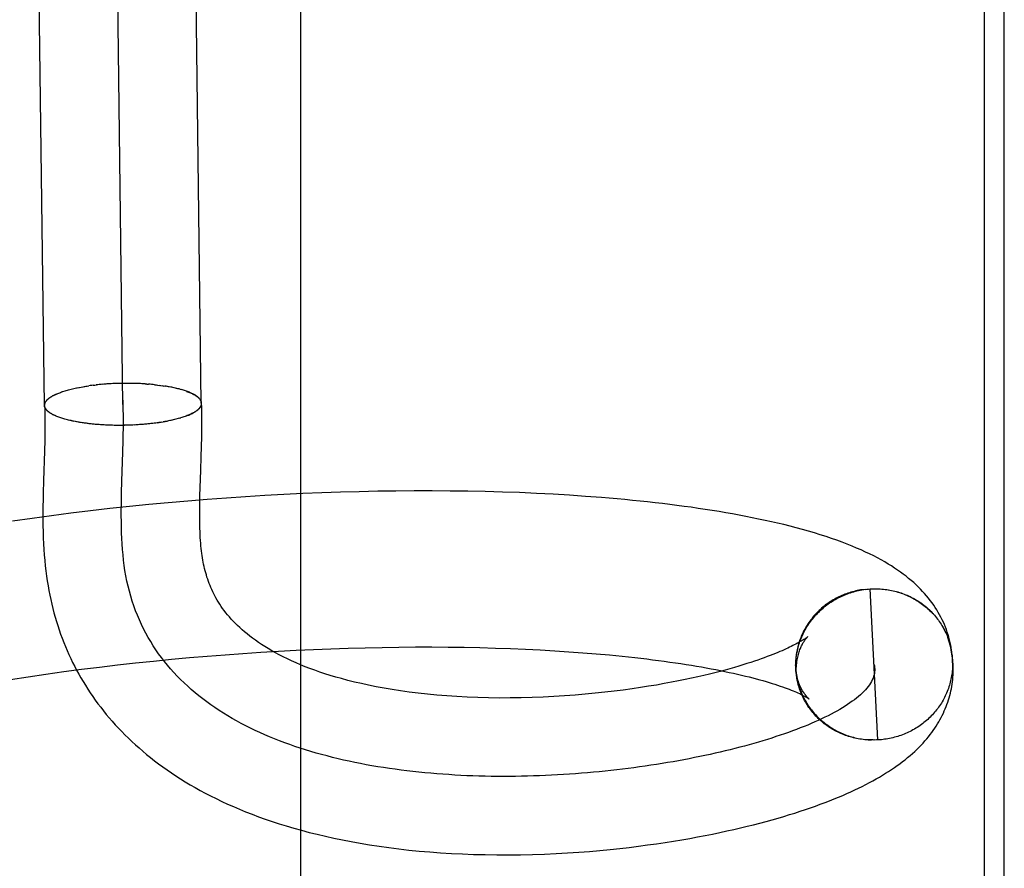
# Model space of a CAD drawing. Header units: inches. Extents: x 0 to 184, y 0 to 119.
# Tile 102 of 115: x 104.697 to 104.823, y 44.764 to 44.873. Entities that reach past the tile are written whole.
import ezdxf

# ---------------------------------------------------------------- set-up
doc = ezdxf.new("R2010")
doc.units = ezdxf.units.IN
doc.header["$LTSCALE"] = 10.121375
doc.header["$MEASUREMENT"] = 0
doc.linetypes.add('HIDDEN', pattern=[0.2, 0.1, -0.1])
doc.layers.add('DEFAULT_2', color=8, linetype='HIDDEN')

msp = doc.modelspace()

# ---------------------------------------------------------------- linework, layer by layer
at = {"layer": 'DEFAULT_2', "color": 8, "linetype": 'HIDDEN'}
for p, q in [((104.70037, 44.82347), (104.69817, 44.99886)), ((104.72037, 44.82373), (104.71817, 44.99902)), ((104.71037, 44.8236), (104.70831, 44.98637)), ((104.73307, 44.61111), (104.73307, 44.98611)), ((104.82014, 44.98608), (104.82014, 44.61114)), ((104.82272, 44.61401), (104.82272, 44.98321)), ((104.70678, 44.82606), (104.707, 44.82608)), ((104.7072, 44.8261), (104.70697, 44.82608)), ((104.7074, 44.82612), (104.70716, 44.8261)), ((104.7076, 44.82614), (104.70736, 44.82612)), ((104.70781, 44.82616), (104.70755, 44.82614)), ((104.70801, 44.82618), (104.70775, 44.82615)), ((104.70822, 44.82619), (104.70794, 44.82617)), ((104.70842, 44.82621), (104.70814, 44.82618)), ((104.70863, 44.82622), (104.70834, 44.8262)), ((104.70884, 44.82623), (104.70854, 44.82621)), ((104.70905, 44.82624), (104.70874, 44.82622)), ((104.70926, 44.82625), (104.70895, 44.82623)), ((104.70947, 44.82626), (104.70915, 44.82624)), ((104.70968, 44.82627), (104.70935, 44.82625)), ((104.70989, 44.82627), (104.70956, 44.82626)), ((104.7101, 44.82628), (104.70976, 44.82627)), ((104.71031, 44.82628), (104.70996, 44.82627)), ((104.71052, 44.82628), (104.71017, 44.82627)), ((104.71073, 44.82628), (104.71037, 44.82628)), ((104.71095, 44.82628), (104.71059, 44.82628)), ((104.71116, 44.82628), (104.71081, 44.82628)), ((104.71137, 44.82628), (104.71103, 44.82628)), ((104.71158, 44.82628), (104.71125, 44.82628)), ((104.71179, 44.82627), (104.71147, 44.82627)), ((104.712, 44.82627), (104.71169, 44.82627)), ((104.7122, 44.82626), (104.71191, 44.82626)), ((104.71241, 44.82625), (104.71213, 44.82626)), ((104.71262, 44.82624), (104.71234, 44.82625)), ((104.71282, 44.82623), (104.71256, 44.82624)), ((104.71303, 44.82622), (104.71277, 44.82623)), ((104.71442, 44.8261), (104.71464, 44.82607)), ((104.71461, 44.82608), (104.71484, 44.82605)), ((104.70167, 44.82482), (104.70183, 44.82488)), ((104.70179, 44.82487), (104.70195, 44.82494)), ((104.7019, 44.82492), (104.70207, 44.82499)), ((104.70202, 44.82497), (104.70219, 44.82504)), ((104.70215, 44.82503), (104.70232, 44.82508)), ((104.70228, 44.82508), (104.70245, 44.82513)), ((104.70377, 44.82553), (104.70396, 44.82558)), ((104.70394, 44.82557), (104.70413, 44.82562)), ((104.70411, 44.82561), (104.70431, 44.82566)), ((104.70428, 44.82565), (104.70449, 44.8257)), ((104.70445, 44.82569), (104.70467, 44.82573)), ((104.7048, 44.82576), (104.70603, 44.82596)), ((104.70659, 44.82603), (104.7068, 44.82606)), ((104.7148, 44.82606), (104.71503, 44.82602)), ((104.71499, 44.82604), (104.71523, 44.826)), ((104.71518, 44.82601), (104.71542, 44.82597)), ((104.71536, 44.82599), (104.71561, 44.82594)), ((104.71555, 44.82596), (104.71579, 44.82591)), ((104.7159, 44.8259), (104.71573, 44.82593)), ((104.71608, 44.82587), (104.71579, 44.82591)), ((104.71625, 44.82584), (104.71598, 44.82588)), ((104.71642, 44.82581), (104.71616, 44.82585)), ((104.71659, 44.82578), (104.71634, 44.82582)), ((104.71675, 44.82575), (104.71651, 44.82579)), ((104.71692, 44.82571), (104.71669, 44.82575)), ((104.71707, 44.82568), (104.71685, 44.82571)), ((104.71723, 44.82564), (104.71702, 44.82568)), ((104.71738, 44.8256), (104.71718, 44.82564)), ((104.71753, 44.82556), (104.71734, 44.8256)), ((104.71768, 44.82553), (104.7175, 44.82556)), ((104.71765, 44.82552), (104.7178, 44.82548)), ((104.72001, 44.82298), (104.71992, 44.82291)), ((104.72007, 44.82303), (104.71998, 44.82297)), ((104.70195, 44.82207), (104.70179, 44.82212)), ((104.70207, 44.82202), (104.70191, 44.82207)), ((104.70219, 44.82197), (104.70203, 44.82202)), ((104.70232, 44.82193), (104.70215, 44.82198)), ((104.70245, 44.82188), (104.70228, 44.82193)), ((104.70258, 44.82184), (104.70242, 44.82188)), ((104.70272, 44.8218), (104.70258, 44.82184)), ((104.70414, 44.82143), (104.70394, 44.82148)), ((104.70432, 44.8214), (104.70411, 44.82145)), ((104.7045, 44.82136), (104.70428, 44.82141)), ((104.70468, 44.82133), (104.70445, 44.82138)), ((104.70487, 44.8213), (104.70463, 44.82135)), ((104.70499, 44.82129), (104.70481, 44.82132)), ((104.70517, 44.82126), (104.70487, 44.8213)), ((104.70536, 44.82123), (104.70505, 44.82127)), ((104.70555, 44.8212), (104.70524, 44.82124)), ((104.70574, 44.82118), (104.70544, 44.82121)), ((104.70593, 44.82115), (104.70564, 44.82118)), ((104.70613, 44.82113), (104.70583, 44.82116)), ((104.70633, 44.82111), (104.70603, 44.82113)), ((104.70653, 44.82109), (104.70624, 44.82111)), ((104.70673, 44.82107), (104.70644, 44.82109)), ((104.70693, 44.82105), (104.70665, 44.82107)), ((104.71321, 44.82106), (104.71291, 44.82104)), ((104.71341, 44.82108), (104.71312, 44.82106)), ((104.7136, 44.8211), (104.71333, 44.82108)), ((104.7138, 44.82112), (104.71354, 44.8211)), ((104.71399, 44.82114), (104.71374, 44.82112)), ((104.71418, 44.82117), (104.71395, 44.82114)), ((104.71437, 44.82119), (104.71415, 44.82116)), ((104.71456, 44.82122), (104.71435, 44.82119)), ((104.71474, 44.82124), (104.71456, 44.82122)), ((104.71474, 44.82124), (104.716, 44.82145)), ((104.71634, 44.82152), (104.71607, 44.82147)), ((104.71651, 44.82155), (104.71625, 44.8215)), ((104.71668, 44.82159), (104.71643, 44.82154)), ((104.71684, 44.82163), (104.7166, 44.82158)), ((104.717, 44.82167), (104.71678, 44.82162)), ((104.71716, 44.82171), (104.71694, 44.82166)), ((104.71731, 44.82175), (104.71711, 44.8217)), ((104.71746, 44.82179), (104.71727, 44.82174)), ((104.71761, 44.82183), (104.71743, 44.82178)), ((104.71758, 44.82183), (104.71776, 44.82187)), ((104.70713, 44.82103), (104.70686, 44.82105)), ((104.70734, 44.82102), (104.70707, 44.82103)), ((104.70755, 44.821), (104.70728, 44.82101)), ((104.70776, 44.82099), (104.7075, 44.821)), ((104.70797, 44.82098), (104.70771, 44.82098)), ((104.70818, 44.82096), (104.70793, 44.82097)), ((104.70839, 44.82095), (104.70815, 44.82096)), ((104.70992, 44.82092), (104.70968, 44.82092)), ((104.71015, 44.82092), (104.7099, 44.82092)), ((104.71037, 44.82092), (104.71011, 44.82092)), ((104.71058, 44.82092), (104.71033, 44.82092)), ((104.71078, 44.82093), (104.71055, 44.82093)), ((104.71163, 44.82096), (104.71142, 44.82095)), ((104.71206, 44.82098), (104.71181, 44.82096)), ((104.71228, 44.82099), (104.71201, 44.82098)), ((104.71249, 44.82101), (104.71221, 44.82099)), ((104.71262, 44.82101), (104.71241, 44.821)), ((104.71282, 44.82103), (104.71249, 44.82101)), ((104.71301, 44.82105), (104.7127, 44.82102)), ((104.70041, 44.81903), (104.70037, 44.81763)), ((104.71037, 44.81752), (104.71041, 44.81901)), ((104.72039, 44.8182), (104.72042, 44.81952)), ((104.70037, 44.81763), (104.70025, 44.81387)), ((104.71025, 44.8138), (104.71037, 44.81752)), ((104.72036, 44.81695), (104.72039, 44.8182)), ((104.70025, 44.81387), (104.7002, 44.81226)), ((104.71021, 44.81231), (104.71025, 44.8138)), ((104.7202, 44.81195), (104.72023, 44.81299)), ((104.73572, 44.81232), (104.73331, 44.81222)), ((104.73811, 44.8124), (104.73572, 44.81232)), ((104.74049, 44.81246), (104.73811, 44.8124)), ((104.74285, 44.81251), (104.74049, 44.81246)), ((104.74518, 44.81255), (104.74285, 44.81251)), ((104.7475, 44.81257), (104.74518, 44.81255)), ((104.7498, 44.81257), (104.7475, 44.81257)), ((104.75208, 44.81255), (104.7498, 44.81257)), ((104.75433, 44.81252), (104.75208, 44.81255)), ((104.75656, 44.81248), (104.75433, 44.81252)), ((104.75876, 44.81241), (104.75656, 44.81248)), ((104.76093, 44.81234), (104.75876, 44.81241)), ((104.76308, 44.81224), (104.76093, 44.81234)), ((104.71616, 44.81105), (104.71368, 44.81082)), ((104.71863, 44.81127), (104.71616, 44.81105)), ((104.7211, 44.81147), (104.71863, 44.81127)), ((104.72018, 44.81095), (104.7202, 44.81195)), ((104.72356, 44.81165), (104.7211, 44.81147)), ((104.72602, 44.81182), (104.72356, 44.81165)), ((104.72846, 44.81197), (104.72602, 44.81182)), ((104.73089, 44.8121), (104.72846, 44.81197)), ((104.73331, 44.81222), (104.73089, 44.8121)), ((104.7652, 44.81213), (104.76308, 44.81224)), ((104.76728, 44.81201), (104.7652, 44.81213)), ((104.76934, 44.81187), (104.76728, 44.81201)), ((104.70623, 44.81002), (104.70375, 44.80972)), ((104.70871, 44.8103), (104.70623, 44.81002)), ((104.7112, 44.81057), (104.70871, 44.8103)), ((104.71368, 44.81082), (104.7112, 44.81057)), ((104.69879, 44.80906), (104.69632, 44.80871)), ((104.70127, 44.8094), (104.69879, 44.80906)), ((104.70375, 44.80972), (104.70127, 44.8094)), ((104.8048, 44.79999), (104.8052, 44.80002)), ((104.80501, 44.80001), (104.80541, 44.80004)), ((104.80521, 44.80003), (104.80562, 44.80006)), ((104.80662, 44.78081), (104.80562, 44.80006)), ((104.81549, 44.79392), (104.81584, 44.79279)), ((104.7302, 44.79213), (104.73244, 44.79224)), ((104.73244, 44.79224), (104.73467, 44.79235)), ((104.73467, 44.79235), (104.73689, 44.79244)), ((104.73689, 44.79244), (104.73909, 44.79251)), ((104.73909, 44.79251), (104.74126, 44.79257)), ((104.74126, 44.79257), (104.74342, 44.79261)), ((104.74342, 44.79261), (104.74556, 44.79264)), ((104.74556, 44.79264), (104.74768, 44.79266)), ((104.74768, 44.79266), (104.74977, 44.79266)), ((104.74977, 44.79266), (104.75183, 44.79264)), ((104.75183, 44.79264), (104.75387, 44.79262)), ((104.75387, 44.79262), (104.75588, 44.79258)), ((104.75588, 44.79258), (104.75785, 44.79252)), ((104.75785, 44.79252), (104.7598, 44.79245)), ((104.7598, 44.79245), (104.76171, 44.79237)), ((104.76171, 44.79237), (104.76358, 44.79228)), ((104.76358, 44.79228), (104.76542, 44.79218)), ((104.71426, 44.79087), (104.71656, 44.7911)), ((104.71656, 44.7911), (104.71885, 44.79131)), ((104.71885, 44.79131), (104.72113, 44.7915)), ((104.72113, 44.7915), (104.72341, 44.79168)), ((104.72341, 44.79168), (104.72568, 44.79184)), ((104.72568, 44.79184), (104.72795, 44.79199)), ((104.72795, 44.79199), (104.7302, 44.79213)), ((104.76542, 44.79218), (104.76723, 44.79206)), ((104.76723, 44.79206), (104.76899, 44.79193)), ((104.76899, 44.79193), (104.77071, 44.79179)), ((104.81611, 44.79107), (104.81612, 44.79061)), ((104.70283, 44.78952), (104.70511, 44.78982)), ((104.70511, 44.78982), (104.7074, 44.7901)), ((104.7074, 44.7901), (104.70968, 44.79037)), ((104.70968, 44.79037), (104.71197, 44.79063)), ((104.71197, 44.79063), (104.71426, 44.79087)), ((104.79612, 44.79051), (104.79612, 44.79032)), ((104.79615, 44.78971), (104.79619, 44.78931)), ((104.8162, 44.78938), (104.81619, 44.7905)), ((104.69606, 44.78853), (104.69831, 44.78887)), ((104.69831, 44.78887), (104.70057, 44.7892)), ((104.70057, 44.7892), (104.70283, 44.78952)), ((104.79617, 44.7895), (104.79622, 44.78911)), ((104.79619, 44.7893), (104.79624, 44.78891)), ((104.79622, 44.7891), (104.79628, 44.78871)), ((104.79625, 44.7889), (104.79631, 44.78851)), ((104.79637, 44.78824), (104.79629, 44.7887)), ((104.79633, 44.7885), (104.79641, 44.78806)), ((104.79645, 44.7879), (104.7964, 44.78811)), ((104.8062, 44.7808), (104.80578, 44.78079)), ((104.80641, 44.78081), (104.80599, 44.78079)), ((104.80662, 44.78081), (104.8062, 44.78079)), ((104.80683, 44.78083), (104.80641, 44.7808))]:
    msp.add_line(p, q, dxfattribs=at)
for points in [[(104.71343, 44.82619), (104.71323, 44.82621), (104.71299, 44.82622)], [(104.7132, 44.8262), (104.71341, 44.82619), (104.71362, 44.82617)], [(104.71442, 44.8261), (104.71423, 44.82612), (104.71403, 44.82614), (104.71383, 44.82616), (104.71363, 44.82618)], [(104.7004, 44.82346), (104.7004, 44.82348), (104.7004, 44.82354), (104.70041, 44.8236), (104.70042, 44.82366), (104.70044, 44.82372), (104.70046, 44.82377), (104.70048, 44.82383), (104.70051, 44.82389), (104.70055, 44.82395), (104.70059, 44.82401), (104.70063, 44.82406), (104.70068, 44.82412), (104.70074, 44.82418), (104.70079, 44.82423), (104.70086, 44.82429), (104.70092, 44.82435), (104.70099, 44.8244), (104.70107, 44.82446), (104.70115, 44.82451), (104.70124, 44.82457), (104.70133, 44.82462), (104.70142, 44.82468), (104.70152, 44.82473), (104.70162, 44.82478), (104.70172, 44.82483)], [(104.70241, 44.82513), (104.70258, 44.82518), (104.70272, 44.82523)], [(104.70255, 44.82518), (104.70269, 44.82522), (104.70284, 44.82527)], [(104.70286, 44.82527), (104.703, 44.82532), (104.70315, 44.82536), (104.7033, 44.82541), (104.70346, 44.82545), (104.70361, 44.82549), (104.70377, 44.82553)], [(104.70463, 44.82572), (104.70486, 44.82577), (104.70505, 44.8258), (104.70524, 44.82584)], [(104.70543, 44.82587), (104.70563, 44.8259), (104.70583, 44.82593), (104.70603, 44.82596)], [(104.70661, 44.82604), (104.70641, 44.82601), (104.70622, 44.82599), (104.70603, 44.82596)], [(104.7204, 44.82374), (104.7204, 44.82376), (104.72039, 44.82382), (104.72038, 44.82388), (104.72037, 44.82393), (104.72035, 44.82399), (104.72033, 44.82405), (104.7203, 44.8241), (104.72027, 44.82416), (104.72023, 44.82421), (104.72019, 44.82427), (104.72014, 44.82432), (104.72009, 44.82438), (104.72004, 44.82443), (104.71998, 44.82448), (104.71992, 44.82454), (104.71985, 44.82459), (104.71978, 44.82464), (104.7197, 44.82469), (104.71963, 44.82475), (104.71954, 44.8248), (104.71945, 44.82485), (104.71936, 44.8249), (104.71927, 44.82495), (104.71917, 44.825), (104.71906, 44.82504), (104.71896, 44.82509), (104.71884, 44.82514), (104.71873, 44.82518), (104.71861, 44.82523), (104.71849, 44.82527), (104.71836, 44.82532), (104.71823, 44.82536), (104.7181, 44.8254), (104.71796, 44.82544), (104.71782, 44.82549)], [(104.71849, 44.82526), (104.71862, 44.82521), (104.71874, 44.82516), (104.71886, 44.82511), (104.71898, 44.82507), (104.71909, 44.82502), (104.71919, 44.82497), (104.71929, 44.82491), (104.71939, 44.82486), (104.71948, 44.82481), (104.71957, 44.82476), (104.71966, 44.8247), (104.71974, 44.82465), (104.71981, 44.82459), (104.71988, 44.82454), (104.71995, 44.82448), (104.72001, 44.82443), (104.72006, 44.82437), (104.72012, 44.82431), (104.72016, 44.82426), (104.72021, 44.8242), (104.72024, 44.82414), (104.72028, 44.82408), (104.7203, 44.82403), (104.72033, 44.82397), (104.72035, 44.82391), (104.72036, 44.82385), (104.72037, 44.82379), (104.72037, 44.82373), (104.72037, 44.82373)], [(104.70037, 44.82347), (104.70037, 44.82348), (104.70038, 44.82354), (104.70038, 44.8236), (104.7004, 44.82366), (104.70041, 44.82372), (104.70044, 44.82378), (104.70046, 44.82384), (104.7005, 44.8239), (104.70053, 44.82396), (104.70058, 44.82402), (104.70062, 44.82408), (104.70067, 44.82414), (104.70073, 44.8242), (104.70079, 44.82426), (104.70086, 44.82431), (104.70093, 44.82437), (104.70101, 44.82443), (104.70109, 44.82449), (104.70118, 44.82454), (104.70127, 44.8246), (104.70136, 44.82465), (104.70146, 44.82471), (104.70156, 44.82476), (104.70167, 44.82482)], [(104.71041, 44.81901), (104.71042, 44.81975), (104.71043, 44.82056), (104.71043, 44.82137), (104.71043, 44.82218), (104.71042, 44.82298), (104.71039, 44.82378), (104.71036, 44.82456)], [(104.72037, 44.82373), (104.72037, 44.82367), (104.72036, 44.82361), (104.72035, 44.82355), (104.72034, 44.8235), (104.72032, 44.82344), (104.72029, 44.82338), (104.72026, 44.82332), (104.72023, 44.82326), (104.72019, 44.8232), (104.72014, 44.82314), (104.72009, 44.82309), (104.72004, 44.82303)], [(104.72007, 44.82303), (104.72012, 44.82309), (104.72017, 44.82314), (104.72021, 44.8232), (104.72025, 44.82326), (104.72028, 44.82331), (104.72031, 44.82337), (104.72034, 44.82342), (104.72036, 44.82348), (104.72038, 44.82354), (104.72039, 44.82359), (104.7204, 44.82365), (104.7204, 44.82371), (104.7204, 44.82374)], [(104.72042, 44.81952), (104.72043, 44.82021), (104.72043, 44.82092), (104.72043, 44.82165), (104.72043, 44.82241), (104.72042, 44.82319), (104.7204, 44.82374)], [(104.70184, 44.82212), (104.70168, 44.82217), (104.70157, 44.82222), (104.70146, 44.82228), (104.70136, 44.82233), (104.70127, 44.82238), (104.70118, 44.82244), (104.70109, 44.82249), (104.70101, 44.82255), (104.70094, 44.8226), (104.70086, 44.82266), (104.7008, 44.82271), (104.70073, 44.82277), (104.70068, 44.82283), (104.70062, 44.82289), (104.70058, 44.82295), (104.70053, 44.823), (104.7005, 44.82306), (104.70046, 44.82312), (104.70044, 44.82318), (104.70041, 44.82324), (104.7004, 44.8233), (104.70038, 44.82336), (104.70038, 44.82342), (104.70037, 44.82347)], [(104.7004, 44.82346), (104.70042, 44.8229), (104.70043, 44.82229), (104.70043, 44.82167), (104.70043, 44.82103), (104.70043, 44.82037), (104.70042, 44.81971), (104.70041, 44.81903)], [(104.70173, 44.82217), (104.70162, 44.82221), (104.70152, 44.82226), (104.70142, 44.82232), (104.70133, 44.82237), (104.70124, 44.82242), (104.70115, 44.82247), (104.70107, 44.82252), (104.701, 44.82258), (104.70093, 44.82263), (104.70086, 44.82269), (104.7008, 44.82274), (104.70074, 44.8228), (104.70068, 44.82285), (104.70063, 44.82291), (104.70059, 44.82297), (104.70055, 44.82302), (104.70051, 44.82308), (104.70048, 44.82314), (104.70046, 44.82319), (104.70044, 44.82325), (104.70042, 44.82331), (104.70041, 44.82337), (104.7004, 44.82343), (104.7004, 44.82346)], [(104.71995, 44.82292), (104.71985, 44.82286), (104.71978, 44.8228), (104.7197, 44.82274), (104.71962, 44.82269), (104.71953, 44.82263), (104.71944, 44.82258), (104.71935, 44.82252), (104.71925, 44.82247), (104.71914, 44.82242), (104.71903, 44.82236), (104.71892, 44.82231), (104.71881, 44.82226), (104.71869, 44.82221), (104.71856, 44.82216), (104.71843, 44.82211), (104.7183, 44.82206), (104.71816, 44.82201), (104.71802, 44.82196), (104.71788, 44.82192), (104.71773, 44.82187)], [(104.71855, 44.82215), (104.71867, 44.8222), (104.71879, 44.82224), (104.7189, 44.82229), (104.71901, 44.82234), (104.71912, 44.82239), (104.71922, 44.82244), (104.71932, 44.8225), (104.71941, 44.82255), (104.7195, 44.8226), (104.71959, 44.82265), (104.71967, 44.82271), (104.71975, 44.82276), (104.71982, 44.82281), (104.71989, 44.82287)], [(104.70379, 44.8215), (104.70363, 44.82154), (104.70346, 44.82158), (104.7033, 44.82162), (104.70315, 44.82166), (104.70299, 44.8217), (104.70284, 44.82175), (104.7027, 44.82179), (104.70256, 44.82184)], [(104.70397, 44.82147), (104.70378, 44.82152), (104.70362, 44.82155)], [(104.71533, 44.82133), (104.71514, 44.8213), (104.71494, 44.82127), (104.71474, 44.82124)], [(104.71617, 44.82148), (104.71589, 44.82143), (104.71571, 44.8214), (104.71552, 44.82136)], [(104.7097, 44.82092), (104.70948, 44.82092), (104.70925, 44.82092), (104.70903, 44.82093), (104.70881, 44.82093), (104.70859, 44.82094), (104.70837, 44.82095)], [(104.71185, 44.82097), (104.7116, 44.82095), (104.7114, 44.82095), (104.71119, 44.82094), (104.71099, 44.82093), (104.71078, 44.82093)], [(104.72023, 44.81299), (104.7203, 44.81518), (104.72036, 44.81695)], [(104.71064, 44.8024), (104.71054, 44.80307), (104.71046, 44.80374), (104.71039, 44.80442), (104.71032, 44.8051), (104.71028, 44.8058), (104.71024, 44.8065), (104.71021, 44.80721), (104.71019, 44.80793), (104.71018, 44.80865), (104.71017, 44.80937), (104.71017, 44.8101), (104.71018, 44.81083), (104.71019, 44.81157), (104.71021, 44.81231)], [(104.7002, 44.81226), (104.70019, 44.81143), (104.70018, 44.81061), (104.70017, 44.80978), (104.70017, 44.80896), (104.70018, 44.80815), (104.7002, 44.80735), (104.70022, 44.80658), (104.70026, 44.80583), (104.7003, 44.8051), (104.70035, 44.80439), (104.70041, 44.80369), (104.70048, 44.80302), (104.70055, 44.80236), (104.70063, 44.80171), (104.70073, 44.80108), (104.70083, 44.80047), (104.70093, 44.79987), (104.70105, 44.79928), (104.70117, 44.7987), (104.7013, 44.79813), (104.70144, 44.79757), (104.70158, 44.79701), (104.70174, 44.79646), (104.7019, 44.79592), (104.70207, 44.79538), (104.70225, 44.79484), (104.70244, 44.79431), (104.70263, 44.79378), (104.70284, 44.79325), (104.70305, 44.79273), (104.70327, 44.79221), (104.70349, 44.7917), (104.70373, 44.79119), (104.70397, 44.79069), (104.70423, 44.79019), (104.70448, 44.7897), (104.70475, 44.78921), (104.70503, 44.78873), (104.70531, 44.78824), (104.70561, 44.78777), (104.70591, 44.78729), (104.70622, 44.78682), (104.70654, 44.78635), (104.70686, 44.78589), (104.7072, 44.78543), (104.70754, 44.78497), (104.7079, 44.78452), (104.70826, 44.78407), (104.70863, 44.78363), (104.70901, 44.78319), (104.7094, 44.78275), (104.7098, 44.78232), (104.71022, 44.78188), (104.71064, 44.78146), (104.71107, 44.78103), (104.71151, 44.78061), (104.71196, 44.78019), (104.71243, 44.77978), (104.7129, 44.77937), (104.71339, 44.77896), (104.71389, 44.77856), (104.7144, 44.77816), (104.71492, 44.77776), (104.71545, 44.77737), (104.716, 44.77698), (104.71656, 44.7766), (104.71713, 44.77622), (104.71772, 44.77584), (104.71832, 44.77547), (104.71894, 44.7751), (104.71957, 44.77473), (104.72022, 44.77437), (104.72088, 44.77402), (104.72156, 44.77366), (104.72226, 44.77332), (104.72298, 44.77297), (104.72371, 44.77263), (104.72446, 44.7723), (104.72523, 44.77197), (104.72602, 44.77165), (104.72683, 44.77133), (104.72766, 44.77102), (104.72851, 44.77071), (104.72939, 44.77041), (104.73028, 44.77012), (104.7312, 44.76984), (104.73215, 44.76956), (104.73312, 44.76929), (104.73411, 44.76902), (104.73513, 44.76877), (104.73618, 44.76852), (104.73726, 44.76828), (104.73835, 44.76805), (104.73948, 44.76784), (104.74063, 44.76763), (104.74182, 44.76743), (104.74303, 44.76725), (104.74426, 44.76708), (104.74553, 44.76692), (104.74682, 44.76677), (104.74814, 44.76664), (104.74949, 44.76652), (104.75085, 44.76642), (104.75224, 44.76634), (104.75365, 44.76627), (104.75508, 44.76621), (104.75654, 44.76618), (104.75802, 44.76616), (104.75952, 44.76615), (104.76105, 44.76617), (104.76258, 44.7662), (104.7641, 44.76625), (104.76559, 44.76632), (104.76706, 44.7664), (104.76848, 44.7665), (104.76986, 44.7666), (104.77118, 44.76672), (104.77247, 44.76684), (104.77371, 44.76697), (104.77492, 44.76711), (104.7761, 44.76726), (104.77725, 44.76741), (104.77838, 44.76757), (104.77948, 44.76773), (104.78055, 44.7679), (104.7816, 44.76807), (104.78262, 44.76825), (104.78361, 44.76843), (104.78459, 44.76862), (104.78554, 44.76881), (104.78646, 44.769), (104.78737, 44.7692), (104.78825, 44.76939), (104.78911, 44.76959), (104.78995, 44.7698), (104.79077, 44.77), (104.79157, 44.77021), (104.79236, 44.77042), (104.79313, 44.77063), (104.79388, 44.77084), (104.79461, 44.77106), (104.79533, 44.77128), (104.79603, 44.77149), (104.79671, 44.77171), (104.79737, 44.77194), (104.79802, 44.77216), (104.79866, 44.77238), (104.79927, 44.77261), (104.79988, 44.77283), (104.80046, 44.77306), (104.80103, 44.77329), (104.80159, 44.77351), (104.80213, 44.77374), (104.80266, 44.77397), (104.80317, 44.7742), (104.80367, 44.77443), (104.80415, 44.77466), (104.80462, 44.77489), (104.80508, 44.77513), (104.80553, 44.77536), (104.80596, 44.77559), (104.80638, 44.77583), (104.8068, 44.77607), (104.8072, 44.7763), (104.80759, 44.77655), (104.80798, 44.77679), (104.80835, 44.77703), (104.80872, 44.77728), (104.80907, 44.77753), (104.80942, 44.77778), (104.80975, 44.77804), (104.81008, 44.77829), (104.8104, 44.77855), (104.81071, 44.77881), (104.81101, 44.77907), (104.8113, 44.77934), (104.81158, 44.7796), (104.81185, 44.77987), (104.81211, 44.78014), (104.81236, 44.78041), (104.8126, 44.78068), (104.81283, 44.78095), (104.81306, 44.78122), (104.81327, 44.78149), (104.81347, 44.78176), (104.81367, 44.78203), (104.81386, 44.7823), (104.81403, 44.78257), (104.8142, 44.78285), (104.81437, 44.78312), (104.81452, 44.78339), (104.81467, 44.78367), (104.81481, 44.78394), (104.81495, 44.78422), (104.81507, 44.7845), (104.81519, 44.78478), (104.81531, 44.78506), (104.81541, 44.78534), (104.81551, 44.78562)], [(104.81612, 44.79062), (104.81611, 44.7909), (104.8161, 44.79124), (104.81607, 44.79158), (104.81604, 44.79191), (104.816, 44.79224), (104.81595, 44.79258), (104.81589, 44.79291), (104.81582, 44.79324), (104.81574, 44.79357), (104.81565, 44.7939), (104.81556, 44.79422), (104.81545, 44.79455), (104.81534, 44.79487), (104.81522, 44.79519), (104.81509, 44.79551), (104.81495, 44.79583), (104.8148, 44.79614), (104.81465, 44.79645), (104.81448, 44.79676), (104.8143, 44.79707), (104.81412, 44.79738), (104.81393, 44.79769), (104.81372, 44.79799), (104.81351, 44.79829), (104.81329, 44.79859), (104.81306, 44.79888), (104.81282, 44.79918), (104.81257, 44.79947), (104.81231, 44.79975), (104.81204, 44.80004), (104.81176, 44.80032), (104.81147, 44.8006), (104.81117, 44.80087), (104.81085, 44.80114), (104.81053, 44.80141), (104.8102, 44.80168), (104.80985, 44.80195), (104.80949, 44.80221), (104.80912, 44.80247), (104.80874, 44.80273), (104.80834, 44.80299), (104.80792, 44.80324), (104.80749, 44.8035), (104.80703, 44.80376), (104.80656, 44.80401), (104.80607, 44.80427), (104.80556, 44.80452), (104.80503, 44.80477), (104.80448, 44.80503), (104.8039, 44.80528), (104.80331, 44.80552), (104.80269, 44.80577), (104.80205, 44.80601), (104.80139, 44.80626), (104.80071, 44.8065), (104.8, 44.80673), (104.79927, 44.80697), (104.79853, 44.8072), (104.79777, 44.80742), (104.79699, 44.80764), (104.79621, 44.80785), (104.79542, 44.80806), (104.79462, 44.80826), (104.79383, 44.80845), (104.79303, 44.80863), (104.79222, 44.80881), (104.79141, 44.80898), (104.79059, 44.80915), (104.78977, 44.80931), (104.78893, 44.80947), (104.78808, 44.80963), (104.78723, 44.80978), (104.78636, 44.80992), (104.78549, 44.81007), (104.78461, 44.8102), (104.78372, 44.81034), (104.78282, 44.81047), (104.78191, 44.81059), (104.78099, 44.81071), (104.78007, 44.81083), (104.77914, 44.81094), (104.7782, 44.81105), (104.77725, 44.81116), (104.77629, 44.81126), (104.77532, 44.81136), (104.77434, 44.81145), (104.77336, 44.81155), (104.77237, 44.81163), (104.77137, 44.81172), (104.76934, 44.81187)], [(104.79768, 44.79399), (104.79768, 44.79399), (104.79768, 44.79398), (104.79767, 44.79398), (104.79765, 44.79396), (104.79763, 44.79395), (104.79761, 44.79393), (104.79758, 44.7939), (104.79754, 44.79388), (104.7975, 44.79384), (104.79744, 44.7938), (104.79738, 44.79376), (104.79732, 44.79371), (104.79724, 44.79366), (104.79715, 44.79361), (104.79706, 44.79355), (104.79696, 44.79348), (104.79684, 44.79341), (104.79672, 44.79334), (104.79659, 44.79326), (104.79644, 44.79318), (104.79629, 44.7931), (104.79613, 44.79301), (104.79595, 44.79292), (104.79577, 44.79283), (104.79557, 44.79273), (104.79536, 44.79263), (104.79515, 44.79253), (104.79491, 44.79242), (104.79467, 44.79231), (104.79441, 44.79219), (104.79413, 44.79207), (104.79384, 44.79195), (104.79354, 44.79183), (104.79321, 44.7917), (104.79287, 44.79156), (104.79251, 44.79143), (104.79213, 44.79129), (104.79173, 44.79114), (104.7913, 44.791), (104.79086, 44.79085), (104.7904, 44.79069), (104.78991, 44.79054), (104.78941, 44.79038), (104.78888, 44.79022), (104.78832, 44.79006), (104.78774, 44.78989), (104.78713, 44.78972), (104.7865, 44.78955), (104.78583, 44.78938), (104.78514, 44.78921), (104.78442, 44.78904), (104.78366, 44.78886), (104.78287, 44.78869), (104.78204, 44.78851), (104.78118, 44.78833), (104.78028, 44.78816), (104.77935, 44.78799), (104.77838, 44.78781), (104.77738, 44.78765), (104.77634, 44.78748), (104.77527, 44.78733), (104.77415, 44.78717), (104.773, 44.78702), (104.7718, 44.78688), (104.77057, 44.78675), (104.76931, 44.78663), (104.76801, 44.78652), (104.76668, 44.78642), (104.76532, 44.78634), (104.76395, 44.78627), (104.76255, 44.78621), (104.76115, 44.78617), (104.75975, 44.78616), (104.75835, 44.78615), (104.75697, 44.78617), (104.75561, 44.78621), (104.75427, 44.78626), (104.75295, 44.78633), (104.75166, 44.78642), (104.7504, 44.78652), (104.74918, 44.78664), (104.748, 44.78677), (104.74686, 44.78691), (104.74577, 44.78706), (104.7447, 44.78723), (104.74367, 44.7874), (104.74267, 44.78759), (104.7417, 44.78778), (104.74077, 44.78799), (104.73988, 44.78819), (104.73904, 44.7884), (104.73825, 44.78862), (104.73751, 44.78883), (104.7368, 44.78904), (104.73612, 44.78925), (104.73546, 44.78947), (104.73483, 44.78969), (104.73422, 44.78992), (104.73361, 44.79015), (104.73302, 44.79039), (104.73245, 44.79064), (104.73188, 44.79089), (104.73134, 44.79114), (104.73081, 44.7914), (104.7303, 44.79166), (104.72981, 44.79192), (104.72934, 44.79219), (104.72889, 44.79245), (104.72845, 44.79272), (104.72804, 44.79299), (104.72764, 44.79325), (104.72726, 44.79352), (104.72689, 44.79379), (104.72654, 44.79406), (104.7262, 44.79432), (104.72587, 44.79459), (104.72556, 44.79486), (104.72526, 44.79513), (104.72498, 44.79541), (104.7247, 44.79568), (104.72444, 44.79595), (104.72419, 44.79622), (104.72395, 44.79649), (104.72372, 44.79676), (104.7235, 44.79703), (104.72329, 44.7973), (104.72309, 44.79757), (104.72291, 44.79784), (104.72273, 44.79811), (104.72256, 44.79838), (104.7224, 44.79865), (104.72224, 44.79891), (104.7221, 44.79918), (104.72196, 44.79944), (104.72183, 44.79971), (104.7217, 44.79997), (104.72159, 44.80024), (104.72148, 44.8005), (104.72137, 44.80076), (104.72127, 44.80103), (104.72118, 44.8013), (104.72109, 44.80156), (104.72101, 44.80184), (104.72093, 44.80211), (104.72085, 44.80238), (104.72078, 44.80266), (104.72072, 44.80293), (104.72066, 44.8032), (104.72061, 44.80347), (104.72056, 44.80374), (104.72051, 44.80402), (104.72047, 44.80431), (104.72043, 44.8046), (104.72039, 44.80491), (104.72035, 44.80522), (104.72032, 44.80555), (104.72029, 44.80589), (104.72027, 44.80624), (104.72024, 44.80661), (104.72023, 44.80699), (104.72021, 44.80738), (104.72019, 44.80778), (104.72018, 44.8082), (104.72018, 44.80863), (104.72017, 44.80907), (104.72017, 44.80953), (104.72017, 44.80999), (104.72017, 44.81047), (104.72018, 44.81095)], [(104.80612, 44.79044), (104.80617, 44.79025), (104.80619, 44.79006), (104.80621, 44.78987), (104.80621, 44.78967), (104.80619, 44.78948), (104.80616, 44.78929), (104.80612, 44.7891), (104.80606, 44.78889), (104.80599, 44.78868), (104.80589, 44.78847), (104.80578, 44.78826), (104.80566, 44.78804), (104.80552, 44.78783), (104.80537, 44.78762), (104.8052, 44.78741), (104.80502, 44.7872), (104.80482, 44.78699), (104.80461, 44.78678), (104.80438, 44.78657), (104.80415, 44.78636), (104.80389, 44.78615), (104.80363, 44.78594), (104.80334, 44.78573), (104.80305, 44.78552), (104.80275, 44.78532), (104.80243, 44.78511), (104.80209, 44.7849), (104.80175, 44.7847), (104.80139, 44.78449), (104.80102, 44.78429), (104.80064, 44.78409), (104.80025, 44.78389), (104.79985, 44.78369), (104.79943, 44.78349), (104.79901, 44.78329), (104.79857, 44.7831), (104.79812, 44.7829), (104.79766, 44.78271), (104.79719, 44.78252), (104.79671, 44.78233), (104.79622, 44.78214), (104.79572, 44.78195), (104.79521, 44.78177), (104.79469, 44.78159), (104.79416, 44.78141), (104.79362, 44.78123), (104.79308, 44.78105), (104.79252, 44.78088), (104.79195, 44.7807), (104.79138, 44.78053), (104.7908, 44.78036), (104.79021, 44.7802), (104.78961, 44.78003), (104.78901, 44.77987), (104.78839, 44.77971), (104.78777, 44.77956), (104.78714, 44.77941), (104.78651, 44.77926), (104.78586, 44.77911), (104.78522, 44.77896), (104.78456, 44.77882), (104.7839, 44.77868), (104.78323, 44.77855), (104.78256, 44.77841), (104.78188, 44.77828), (104.78119, 44.77816), (104.7805, 44.77803), (104.7798, 44.77791), (104.7791, 44.7778), (104.77839, 44.77768), (104.77768, 44.77757), (104.77696, 44.77747), (104.77624, 44.77736), (104.77552, 44.77727), (104.77479, 44.77717), (104.77406, 44.77708), (104.77332, 44.77699), (104.77258, 44.77691), (104.77184, 44.77683), (104.77109, 44.77675), (104.77034, 44.77668), (104.76959, 44.77662), (104.76883, 44.77655), (104.76807, 44.77649), (104.76731, 44.77644), (104.76655, 44.77639), (104.76579, 44.77635), (104.76502, 44.77631), (104.76426, 44.77627), (104.76349, 44.77624), (104.76272, 44.77621), (104.76195, 44.77619), (104.76117, 44.77617), (104.7604, 44.77616), (104.75963, 44.77615), (104.75886, 44.77615), (104.75808, 44.77616), (104.75731, 44.77616), (104.75654, 44.77618), (104.75576, 44.7762), (104.75499, 44.77622), (104.75422, 44.77625), (104.75345, 44.77629), (104.75268, 44.77633), (104.75191, 44.77638), (104.75114, 44.77643), (104.75038, 44.77649), (104.74962, 44.77655), (104.74885, 44.77662), (104.7481, 44.77669), (104.74734, 44.77678), (104.74658, 44.77686), (104.74583, 44.77696), (104.74509, 44.77706), (104.74434, 44.77716), (104.7436, 44.77728), (104.74286, 44.77739), (104.74212, 44.77752), (104.74139, 44.77765), (104.74066, 44.77779), (104.73994, 44.77793), (104.73922, 44.77809), (104.73851, 44.77824), (104.7378, 44.77841), (104.73709, 44.77858), (104.73639, 44.77876), (104.7357, 44.77895), (104.73501, 44.77914), (104.73433, 44.77934), (104.73365, 44.77955), (104.73298, 44.77976), (104.73231, 44.77998), (104.73165, 44.78021), (104.731, 44.78045), (104.73035, 44.78069), (104.72971, 44.78094), (104.72908, 44.7812), (104.72845, 44.78147), (104.72784, 44.78174), (104.72722, 44.78203), (104.72662, 44.78232), (104.72603, 44.78261), (104.72544, 44.78292), (104.72486, 44.78323), (104.72429, 44.78356), (104.72373, 44.78389), (104.72318, 44.78422), (104.72263, 44.78457), (104.7221, 44.78493), (104.72157, 44.78529), (104.72106, 44.78566), (104.72055, 44.78604), (104.72005, 44.78643), (104.71957, 44.78683), (104.71909, 44.78724), (104.71863, 44.78765), (104.71817, 44.78807), (104.71773, 44.78851), (104.71729, 44.78895), (104.71687, 44.7894), (104.71646, 44.78986), (104.71606, 44.79033), (104.71567, 44.79081), (104.7153, 44.7913), (104.71493, 44.79179), (104.71458, 44.7923), (104.71424, 44.79281), (104.71392, 44.79334), (104.7136, 44.79387), (104.7133, 44.79442), (104.71301, 44.79497), (104.71274, 44.79554), (104.71248, 44.79611), (104.71223, 44.7967), (104.71199, 44.79729), (104.71177, 44.79789), (104.71157, 44.79851), (104.71138, 44.79913), (104.7112, 44.79976), (104.71104, 44.80041), (104.71089, 44.80106), (104.71076, 44.80173), (104.71064, 44.8024)], [(104.80499, 44.8), (104.80459, 44.79996), (104.80439, 44.79993), (104.80419, 44.79989), (104.80398, 44.79985), (104.80378, 44.7998), (104.80358, 44.79975), (104.80338, 44.7997), (104.80318, 44.79965), (104.80299, 44.79958), (104.80279, 44.79952), (104.80259, 44.79945), (104.8024, 44.79938), (104.80221, 44.7993), (104.80202, 44.79922), (104.80183, 44.79914), (104.80165, 44.79905), (104.80146, 44.79896), (104.80128, 44.79887), (104.8011, 44.79877), (104.80092, 44.79867), (104.80075, 44.79856), (104.80057, 44.79845), (104.8004, 44.79834), (104.80023, 44.79822), (104.80007, 44.7981), (104.7999, 44.79798), (104.79974, 44.79785), (104.79958, 44.79773), (104.79943, 44.79759), (104.79928, 44.79746), (104.79913, 44.79732), (104.79898, 44.79718), (104.79884, 44.79703), (104.7987, 44.79689), (104.79856, 44.79674), (104.79842, 44.79659), (104.79829, 44.79643), (104.79817, 44.79627), (104.79804, 44.79611), (104.79792, 44.79595), (104.79781, 44.79579), (104.79769, 44.79562), (104.79758, 44.79545), (104.79748, 44.79528), (104.79737, 44.7951), (104.79728, 44.79493), (104.79718, 44.79475), (104.79709, 44.79457), (104.797, 44.79439), (104.79692, 44.79421), (104.79684, 44.79402), (104.79677, 44.79384), (104.7967, 44.79365), (104.79663, 44.79346), (104.79657, 44.79327), (104.79651, 44.79308), (104.79645, 44.79289), (104.7964, 44.79269), (104.79635, 44.7925), (104.79631, 44.7923), (104.79627, 44.79211), (104.79624, 44.79191), (104.79621, 44.79171), (104.79619, 44.79151), (104.79616, 44.79132), (104.79615, 44.79112), (104.79614, 44.79092), (104.79613, 44.79072), (104.79612, 44.79051)], [(104.79615, 44.78992), (104.79615, 44.79013), (104.79615, 44.79033), (104.79615, 44.79054), (104.79616, 44.79075), (104.79617, 44.79095), (104.79619, 44.79116), (104.79621, 44.79136), (104.79624, 44.79157), (104.79627, 44.79177), (104.79631, 44.79197), (104.79635, 44.79217), (104.79639, 44.79238), (104.79644, 44.79258), (104.79649, 44.79278), (104.79655, 44.79298), (104.79661, 44.79317), (104.79668, 44.79337), (104.79675, 44.79356), (104.79682, 44.79376), (104.7969, 44.79395), (104.79699, 44.79414), (104.79707, 44.79433), (104.79716, 44.79452), (104.79726, 44.7947), (104.79736, 44.79489), (104.79746, 44.79507), (104.79757, 44.79525), (104.79768, 44.79542), (104.7978, 44.7956), (104.79792, 44.79577), (104.79804, 44.79594), (104.79817, 44.79611), (104.7983, 44.79627), (104.79843, 44.79643), (104.79857, 44.79659), (104.79871, 44.79675), (104.79885, 44.7969), (104.799, 44.79706), (104.79915, 44.7972), (104.7993, 44.79735), (104.79946, 44.79749), (104.79962, 44.79763), (104.79978, 44.79776), (104.79995, 44.7979), (104.80011, 44.79802), (104.80029, 44.79815), (104.80046, 44.79827), (104.80063, 44.79839), (104.80081, 44.7985), (104.80099, 44.79861), (104.80118, 44.79872), (104.80136, 44.79883), (104.80155, 44.79892), (104.80174, 44.79902), (104.80193, 44.79911), (104.80213, 44.7992), (104.80232, 44.79928), (104.80252, 44.79936), (104.80272, 44.79944), (104.80292, 44.79951), (104.80312, 44.79958), (104.80333, 44.79964), (104.80353, 44.7997), (104.80374, 44.79976), (104.80394, 44.79981), (104.80415, 44.79985), (104.80436, 44.7999), (104.80457, 44.79993), (104.80478, 44.79997)], [(104.80542, 44.80005), (104.80584, 44.80007), (104.80605, 44.80008), (104.80626, 44.80008), (104.80647, 44.80008), (104.80668, 44.80008), (104.80689, 44.80007), (104.8071, 44.80005), (104.80731, 44.80003), (104.80752, 44.80001), (104.80773, 44.79998), (104.80794, 44.79995), (104.80814, 44.79992), (104.80835, 44.79988), (104.80856, 44.79983), (104.80876, 44.79979), (104.80896, 44.79973), (104.80916, 44.79968), (104.80936, 44.79962), (104.80956, 44.79955), (104.80976, 44.79948), (104.80996, 44.79941), (104.81015, 44.79933), (104.81034, 44.79925), (104.81053, 44.79917), (104.81072, 44.79908), (104.81091, 44.79899), (104.81109, 44.79889), (104.81127, 44.79879), (104.81145, 44.79869), (104.81163, 44.79858), (104.81181, 44.79847), (104.81198, 44.79835), (104.81215, 44.79823), (104.81231, 44.79811), (104.81248, 44.79799), (104.81264, 44.79786), (104.8128, 44.79773), (104.81295, 44.79759), (104.81311, 44.79745), (104.81326, 44.79731), (104.8134, 44.79717), (104.81354, 44.79702), (104.81368, 44.79687)], [(104.80562, 44.80006), (104.80583, 44.80007), (104.80605, 44.80008), (104.80626, 44.80008), (104.80647, 44.80008), (104.80668, 44.80007), (104.80689, 44.80006), (104.8071, 44.80004), (104.80731, 44.80002), (104.80752, 44.8), (104.80772, 44.79997), (104.80793, 44.79994)], [(104.80895, 44.79972), (104.80916, 44.79966), (104.80936, 44.7996), (104.80956, 44.79953), (104.80975, 44.79946), (104.80995, 44.79939), (104.81014, 44.79931), (104.81033, 44.79923), (104.81052, 44.79915), (104.81071, 44.79906), (104.8109, 44.79897), (104.81108, 44.79887), (104.81127, 44.79877), (104.81144, 44.79866), (104.81162, 44.79856), (104.8118, 44.79845), (104.81197, 44.79833), (104.81214, 44.79821), (104.81231, 44.79809), (104.81247, 44.79797), (104.81263, 44.79784), (104.81279, 44.7977), (104.81294, 44.79757), (104.8131, 44.79743), (104.81325, 44.79729), (104.81339, 44.79715), (104.81354, 44.797), (104.81368, 44.79685), (104.81381, 44.7967), (104.81394, 44.79654), (104.81407, 44.79638), (104.8142, 44.79622), (104.81432, 44.79606), (104.81444, 44.79589), (104.81456, 44.79572), (104.81467, 44.79555), (104.81477, 44.79538), (104.81488, 44.7952), (104.81498, 44.79503), (104.81507, 44.79485), (104.81516, 44.79467), (104.81525, 44.79448), (104.81534, 44.7943), (104.81542, 44.79411), (104.81549, 44.79392)], [(104.81456, 44.79573), (104.81467, 44.79556), (104.81478, 44.79539), (104.81488, 44.79521), (104.81498, 44.79503), (104.81508, 44.79485), (104.81517, 44.79467), (104.81525, 44.79449), (104.81534, 44.7943), (104.81542, 44.79411), (104.81549, 44.79392)], [(104.79622, 44.78935), (104.79621, 44.78954), (104.79621, 44.78976), (104.79621, 44.78998), (104.79622, 44.79019), (104.79624, 44.7904), (104.79626, 44.79061), (104.79628, 44.79081), (104.79631, 44.79101), (104.79635, 44.79119), (104.79639, 44.79138), (104.79643, 44.79155), (104.79647, 44.79172), (104.79652, 44.79188), (104.79657, 44.79204), (104.79662, 44.79219), (104.79668, 44.79233), (104.79673, 44.79246), (104.79678, 44.79259), (104.79684, 44.79271), (104.79689, 44.79282), (104.79695, 44.79293), (104.797, 44.79303), (104.79705, 44.79313), (104.7971, 44.79322), (104.79715, 44.7933), (104.7972, 44.79338), (104.79725, 44.79345), (104.7973, 44.79352), (104.79734, 44.79358), (104.79739, 44.79364), (104.79743, 44.7937), (104.79746, 44.79374), (104.7975, 44.79379), (104.79753, 44.79383), (104.79756, 44.79386), (104.79759, 44.79389), (104.79761, 44.79392), (104.79763, 44.79394), (104.79765, 44.79396), (104.79766, 44.79397), (104.79767, 44.79398), (104.79768, 44.79399)], [(104.81591, 44.79251), (104.81585, 44.79276), (104.81584, 44.79279)], [(104.81619, 44.7905), (104.81617, 44.79071), (104.81615, 44.79097), (104.81612, 44.79123), (104.81609, 44.79148), (104.81605, 44.79174), (104.81601, 44.792), (104.81596, 44.79225), (104.81589, 44.79259)], [(104.81592, 44.79243), (104.81596, 44.79226), (104.81599, 44.79209), (104.81601, 44.79192), (104.81604, 44.79175), (104.81606, 44.79158), (104.81608, 44.79141), (104.81609, 44.79124), (104.81611, 44.79107)], [(104.77071, 44.79179), (104.77239, 44.79164), (104.77321, 44.79156), (104.77402, 44.79148), (104.77482, 44.7914), (104.77561, 44.79131), (104.77639, 44.79122), (104.77715, 44.79113), (104.7779, 44.79104), (104.77865, 44.79094), (104.77937, 44.79084), (104.78009, 44.79074), (104.78079, 44.79064), (104.78149, 44.79054), (104.78216, 44.79043), (104.78283, 44.79033), (104.78348, 44.79022), (104.78412, 44.79011), (104.78474, 44.79), (104.78535, 44.78988), (104.78595, 44.78977), (104.78653, 44.78966), (104.7871, 44.78954), (104.78765, 44.78942), (104.78819, 44.78931), (104.78871, 44.78919), (104.78922, 44.78907), (104.78972, 44.78895), (104.7902, 44.78884), (104.79066, 44.78872), (104.79111, 44.7886), (104.79154, 44.78848), (104.79196, 44.78837), (104.79237, 44.78825), (104.79276, 44.78813), (104.79313, 44.78802), (104.79349, 44.78791), (104.79383, 44.78779), (104.79416, 44.78768), (104.79447, 44.78758), (104.79477, 44.78747), (104.79505, 44.78737), (104.79531, 44.78726), (104.79557, 44.78717), (104.7958, 44.78707), (104.79602, 44.78698), (104.79623, 44.78689), (104.79642, 44.7868), (104.7966, 44.78672), (104.79677, 44.78664), (104.79692, 44.78656), (104.79706, 44.78649), (104.79718, 44.78643), (104.7973, 44.78637), (104.7974, 44.78631), (104.79749, 44.78626), (104.79757, 44.78621), (104.79763, 44.78617), (104.79769, 44.78613), (104.79773, 44.7861), (104.79777, 44.78608), (104.7978, 44.78606), (104.7978, 44.78605)], [(104.79618, 44.78952), (104.79613, 44.79013), (104.79612, 44.79037)], [(104.79612, 44.79032), (104.79613, 44.79012), (104.79616, 44.78972)], [(104.7978, 44.78605), (104.79782, 44.78604), (104.79783, 44.78604), (104.79782, 44.78604), (104.79781, 44.78605), (104.79779, 44.78607), (104.79776, 44.7861), (104.79773, 44.78613), (104.79769, 44.78616), (104.79765, 44.78621), (104.7976, 44.78626), (104.79754, 44.78632), (104.79749, 44.78639), (104.79743, 44.78646), (104.79736, 44.78654), (104.7973, 44.78663), (104.79723, 44.78673), (104.79715, 44.78684), (104.79708, 44.78696), (104.79701, 44.78708), (104.79693, 44.78722), (104.79685, 44.78736), (104.79678, 44.78751), (104.7967, 44.78768), (104.79663, 44.78785), (104.79655, 44.78804), (104.79648, 44.78824), (104.79642, 44.78844), (104.79636, 44.78866), (104.7963, 44.78888), (104.79625, 44.78912), (104.79621, 44.78936), (104.79617, 44.78961), (104.79615, 44.78987)], [(104.81612, 44.7906), (104.81612, 44.79041), (104.81612, 44.7902), (104.81611, 44.79), (104.8161, 44.78979), (104.81608, 44.78959), (104.81606, 44.78938), (104.81603, 44.78918), (104.816, 44.78897), (104.81596, 44.78877), (104.81592, 44.78857), (104.81588, 44.78837), (104.81583, 44.78816), (104.81578, 44.78797), (104.81572, 44.78777), (104.81566, 44.78757), (104.81559, 44.78737), (104.81552, 44.78718), (104.81545, 44.78699), (104.81537, 44.78679), (104.81528, 44.7866), (104.8152, 44.78642), (104.8151, 44.78623), (104.81501, 44.78605), (104.81491, 44.78586), (104.81481, 44.78568), (104.8147, 44.78551), (104.81459, 44.78533), (104.81447, 44.78516), (104.81435, 44.78499), (104.81423, 44.78482), (104.8141, 44.78465), (104.81397, 44.78449), (104.81384, 44.78433), (104.8137, 44.78417), (104.81356, 44.78401), (104.81342, 44.78386), (104.81327, 44.78371), (104.81312, 44.78357), (104.81296, 44.78342), (104.81281, 44.78329), (104.81265, 44.78315), (104.81248, 44.78302), (104.81232, 44.78289), (104.81215, 44.78276), (104.81198, 44.78264), (104.81181, 44.78252), (104.81163, 44.7824), (104.81145, 44.78229), (104.81127, 44.78218), (104.81108, 44.78208), (104.8109, 44.78198), (104.81071, 44.78188), (104.81052, 44.78179), (104.81033, 44.7817), (104.81013, 44.78161), (104.80994, 44.78153), (104.80974, 44.78146), (104.80954, 44.78138), (104.80934, 44.78132), (104.80913, 44.78125), (104.80893, 44.78119), (104.80872, 44.78114), (104.80852, 44.78108), (104.80831, 44.78104), (104.8081, 44.78099), (104.80789, 44.78095), (104.80768, 44.78092), (104.80747, 44.78089), (104.80726, 44.78086), (104.80705, 44.78084), (104.80683, 44.78083)], [(104.79633, 44.78842), (104.7963, 44.78861), (104.79627, 44.7888), (104.79625, 44.78899), (104.79623, 44.78918), (104.79622, 44.78935)], [(104.81551, 44.78562), (104.81561, 44.7859), (104.81569, 44.78619), (104.81577, 44.78647), (104.81585, 44.78676), (104.81591, 44.78705), (104.81597, 44.78734), (104.81603, 44.78763), (104.81607, 44.78792), (104.81611, 44.78821), (104.81614, 44.7885), (104.81617, 44.78879), (104.81619, 44.78909), (104.8162, 44.78938)], [(104.79637, 44.7883), (104.79642, 44.7881), (104.79647, 44.7879), (104.79653, 44.78771), (104.79659, 44.78751), (104.79666, 44.78732), (104.79673, 44.78713), (104.79681, 44.78693), (104.79689, 44.78675), (104.79697, 44.78656), (104.79706, 44.78637), (104.79715, 44.78619), (104.79724, 44.78601), (104.79734, 44.78583), (104.79745, 44.78565), (104.79755, 44.78547), (104.79766, 44.7853), (104.79778, 44.78513), (104.7979, 44.78496), (104.79802, 44.78479), (104.79814, 44.78463), (104.79827, 44.78447), (104.79841, 44.78431), (104.79854, 44.78415), (104.79868, 44.784), (104.79883, 44.78385), (104.79897, 44.7837), (104.79912, 44.78356), (104.79927, 44.78342), (104.79943, 44.78328), (104.79959, 44.78314), (104.79975, 44.78301), (104.79991, 44.78288), (104.80008, 44.78276), (104.80025, 44.78264), (104.80042, 44.78252), (104.8006, 44.7824), (104.80078, 44.78229), (104.80096, 44.78219), (104.80114, 44.78208), (104.80132, 44.78198), (104.80151, 44.78189), (104.8017, 44.7818), (104.80189, 44.78171), (104.80208, 44.78162), (104.80228, 44.78154), (104.80247, 44.78147), (104.80267, 44.78139), (104.80287, 44.78133), (104.80307, 44.78126), (104.80327, 44.7812), (104.80348, 44.78115), (104.80368, 44.78109), (104.80389, 44.78105), (104.8041, 44.781), (104.8043, 44.78096), (104.80451, 44.78093), (104.80472, 44.7809), (104.80493, 44.78087), (104.80514, 44.78085), (104.80535, 44.78083), (104.80556, 44.78082), (104.80577, 44.78081)], [(104.80599, 44.7808), (104.80557, 44.7808), (104.80536, 44.78081), (104.80515, 44.78082), (104.80494, 44.78084), (104.80473, 44.78086), (104.80452, 44.78089), (104.80431, 44.78092), (104.8041, 44.78096), (104.8039, 44.781), (104.80369, 44.78104), (104.80349, 44.78109), (104.80328, 44.78114), (104.80308, 44.7812), (104.80288, 44.78126), (104.80268, 44.78132), (104.80249, 44.78139), (104.80229, 44.78146), (104.8021, 44.78154), (104.8019, 44.78162), (104.80171, 44.7817), (104.80153, 44.78179), (104.80134, 44.78189), (104.80116, 44.78198), (104.80097, 44.78208), (104.80079, 44.78219), (104.80062, 44.78229), (104.80044, 44.7824), (104.80027, 44.78252), (104.8001, 44.78264), (104.79993, 44.78276), (104.79977, 44.78288), (104.79961, 44.78301), (104.79945, 44.78315), (104.79929, 44.78328), (104.79914, 44.78342), (104.79899, 44.78356), (104.79885, 44.78371), (104.7987, 44.78385), (104.79856, 44.784), (104.79843, 44.78416), (104.7983, 44.78431), (104.79817, 44.78447), (104.79804, 44.78463), (104.79792, 44.7848), (104.7978, 44.78496), (104.79769, 44.78513), (104.79758, 44.78531), (104.79747, 44.78548), (104.79737, 44.78566), (104.79727, 44.78583), (104.79717, 44.78601), (104.79708, 44.7862), (104.79699, 44.78638), (104.79691, 44.78657), (104.79683, 44.78675), (104.79676, 44.78694), (104.79669, 44.78713), (104.79662, 44.78733), (104.79656, 44.78752), (104.7965, 44.78772), (104.79645, 44.7879)]]:
    msp.add_lwpolyline(points, dxfattribs=at)

doc.saveas('drawing.dxf')
